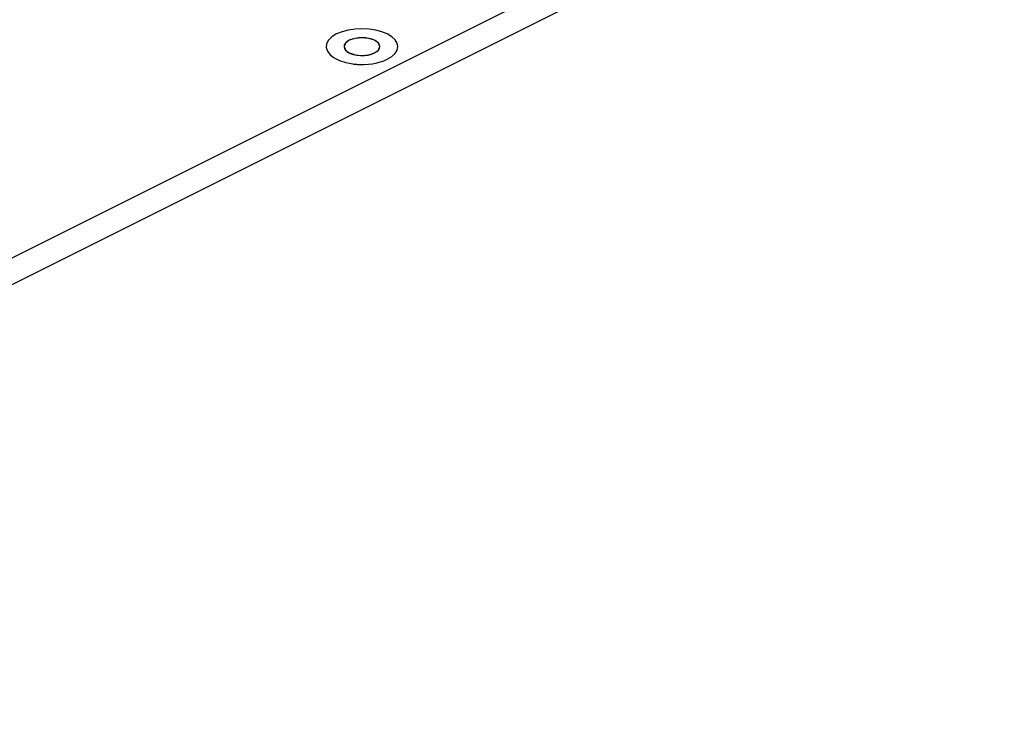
# Paper-space layout '005_EXP_CORICANT_PE_DRAWING_3_3' of a CAD drawing. Header units: millimetres. Extents: x 6 to 413, y 7 to 290.
# Tile 28 of 46: x 289 to 347, y 152 to 194. Entities that reach past the tile are written whole.
import ezdxf

# ---------------------------------------------------------------- set-up
doc = ezdxf.new("R2010")
doc.units = ezdxf.units.MM
doc.header["$LTSCALE"] = 23.1
doc.layers.add('MAIN_PCB_BL436', color=7, linetype='CONTINUOUS')

# ---------------------------------------------------------------- blocks, each defined once
blk = doc.blocks.new('MAIN_PCB_BL436', base_point=(234.584, 209.281))
at = {"layer": 'MAIN_PCB_BL436', "color": 7, "linetype": 'Continuous'}
for p, q in [((236.355, 153.744), (347.215, 209.174)), ((236.355, 152.185), (347.215, 207.616))]:
    blk.add_line(p, q, dxfattribs=at)
at = {"layer": 'MAIN_PCB_BL436', "color": 4, "linetype": 'Continuous'}
for points in [[(311.025, 191.716), (311.286, 191.874), (311.479, 192.055), (311.599, 192.251), (311.641, 192.458), (311.601, 192.662), (311.482, 192.858), (311.29, 193.039), (311.025, 193.201), (310.709, 193.331), (310.348, 193.428), (309.956, 193.488), (309.541, 193.508), (309.133, 193.488), (308.74, 193.429), (308.378, 193.333), (308.056, 193.201)], [(308.056, 193.201), (307.779, 193.03), (307.58, 192.835), (307.466, 192.623), (307.443, 192.403), (307.512, 192.187), (307.669, 191.982), (307.909, 191.798), (308.219, 191.642), (308.587, 191.523), (308.997, 191.444)], [(310.285, 192.086), (310.416, 192.165), (310.513, 192.256), (310.573, 192.354), (310.594, 192.458), (310.573, 192.561), (310.514, 192.659), (310.418, 192.75), (310.285, 192.831), (310.126, 192.896), (309.945, 192.944), (309.749, 192.974), (309.541, 192.985), (309.336, 192.975), (309.139, 192.945), (308.958, 192.897), (308.796, 192.831)], [(308.796, 192.831), (308.661, 192.748), (308.561, 192.652), (308.504, 192.55), (308.488, 192.442), (308.517, 192.335), (308.588, 192.234), (308.7, 192.142), (308.847, 192.062), (309.024, 192)], [(309.024, 192), (309.233, 191.955), (309.456, 191.934), (309.683, 191.937), (309.904, 191.964), (310.108, 192.015), (310.285, 192.086)], [(308.997, 191.444), (309.04, 191.439), (309.082, 191.434), (309.125, 191.429), (309.169, 191.425), (309.212, 191.421), (309.256, 191.418)], [(309.256, 191.418), (309.277, 191.417), (309.299, 191.415), (309.328, 191.414), (309.35, 191.413), (309.372, 191.412), (309.403, 191.411)], [(309.403, 191.411), (309.447, 191.409), (309.491, 191.409), (309.535, 191.408), (309.586, 191.409), (309.63, 191.409), (309.679, 191.411)], [(309.679, 191.411), (309.926, 191.426), (310.168, 191.456), (310.407, 191.502), (310.628, 191.56), (310.833, 191.631), (311.025, 191.716)]]:
    blk.add_lwpolyline(points, dxfattribs=at)
at = {"layer": 'MAIN_PCB_BL436', "color": 7, "linetype": 'Continuous'}
for points in [[(310.591, 192.458), (310.511, 192.659), (310.283, 192.83), (309.942, 192.943), (309.541, 192.983), (309.139, 192.943), (308.798, 192.83)], [(308.798, 192.83), (308.57, 192.659), (308.491, 192.458)], [(308.491, 192.458), (308.57, 192.257), (308.798, 192.087), (309.139, 191.973), (309.541, 191.933), (309.942, 191.973), (310.283, 192.087)], [(310.283, 192.087), (310.511, 192.257), (310.591, 192.458)]]:
    blk.add_lwpolyline(points, dxfattribs=at)

psp = doc.layouts.new('005_EXP_CORICANT_PE_DRAWING_3_3')

# ---------------------------------------------------------------- block references
at = {"layer": 'MAIN_PCB_BL436'}
psp.add_blockref('MAIN_PCB_BL436', (234.584, 209.281), dxfattribs=at)

doc.saveas('drawing.dxf')
